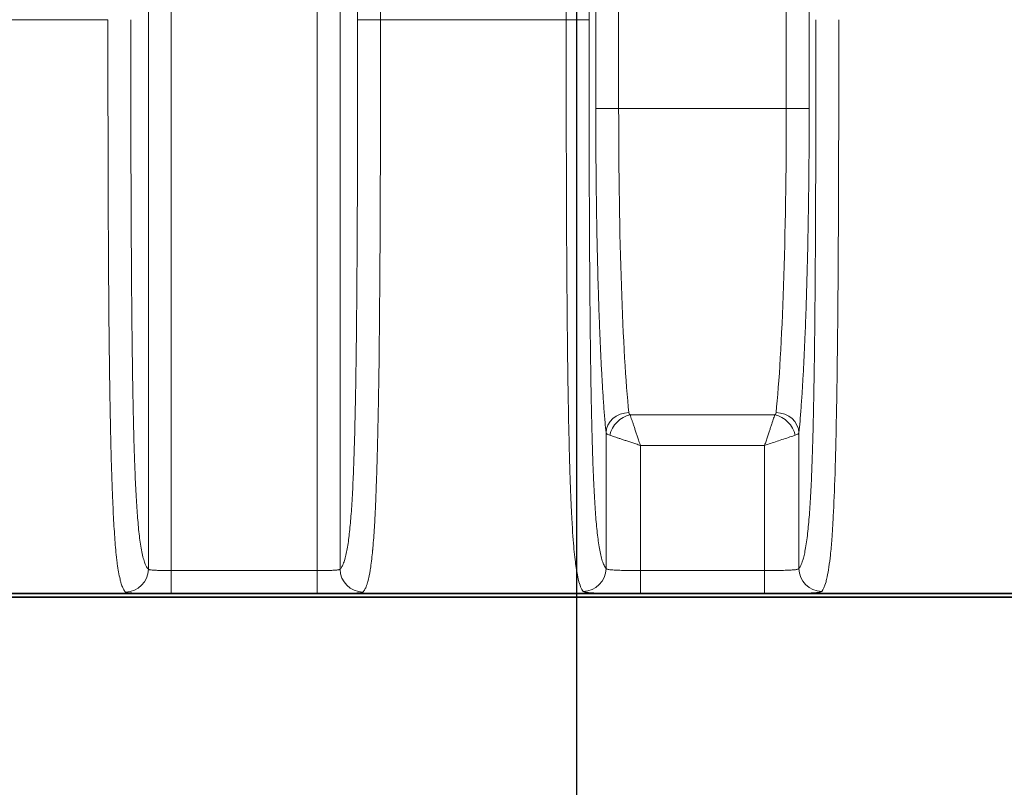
# Model space of a CAD drawing. Header units: millimetres. Extents: x 5 to 415, y 5 to 292.
# Tile 81 of 123: x 348 to 357, y 144 to 151. Entities that reach past the tile are written whole.
import ezdxf

# ---------------------------------------------------------------- set-up
doc = ezdxf.new("R2010")
doc.units = ezdxf.units.MM
for name, color, linetype, lineweight in [('Bemaßung (ISO)', 7, 'Continuous', 25), ('Sichtbar (ISO)', 7, 'Continuous', 35), ('Sichtbar schmal (ISO)', 7, 'Continuous', 18)]:
    doc.layers.add(name, color=color, linetype=linetype, lineweight=lineweight)
doc.styles.add('Notiztext (ISO)', font='isocpeur.ttf')
doc.dimstyles.new('Standard (ISO)', dxfattribs={"dimtxt": 3.5, "dimasz": 2.5, "dimexe": 2, "dimexo": 0, "dimgap": 0.762, "dimtad": 1, "dimtoh": 1, "dimdec": 8, "dimdsep": 46, "dimtxsty": 'Notiztext (ISO)', "dimcen": 0.09, "dimdle": 10, "dimclrd": 256, "dimclre": 256, "dimclrt": 256, "dimadec": 6, "dimazin": 2, "dimtfac": 0.514286, "dimtdec": 3, "dimtmove": 0, "dimatfit": 3, "dimfxl": 1, "dimtolj": 1, "dimlwd": -1, "dimlwe": -1, "dimarcsym": 0})

# ---------------------------------------------------------------- blocks, each defined once
blk = doc.blocks.new('*D9')
at = {"layer": 'Bemaßung (ISO)', "transparency": 16777216}
for p, q in [((307.8675, 154.91), (307.8675, 131.3598)), ((352.8675, 154.91), (352.8675, 131.3598)), ((310.3675, 133.3598), (350.3675, 133.3598))]:
    blk.add_line(p, q, dxfattribs=at)
for points in [[(310.3675, 133.7764), (310.3675, 132.9431), (307.8675, 133.3598)], [(350.3675, 133.7764), (350.3675, 132.9431), (352.8675, 133.3598)]]:
    blk.add_solid(points, dxfattribs=at)
at = {"layer": 'Defpoints', "color": 0, "transparency": 16777216}
for p in [(307.8675, 154.91), (352.8675, 154.91), (352.8675, 133.3598)]:
    blk.add_point(p, dxfattribs=at)
at = {"layer": 'Bemaßung (ISO)', "transparency": 16777216, "insert": (328.0925, 137.6218), "char_height": 3.5, "attachment_point": 1, "style": 'Notiztext (ISO)'}
blk.add_mtext('\\A1;45', dxfattribs=at)

msp = doc.modelspace()

# ---------------------------------------------------------------- linework, layer by layer
at = {"layer": 'Sichtbar (ISO)'}
for p, q in [((303.36734576, 145.75268721), (357.36768658, 145.75268721)), ((357.36765091, 145.72264854), (334.8675014, 145.72264854))]:
    msp.add_line(p, q, dxfattribs=at)
at = {"layer": 'Sichtbar schmal (ISO)'}
for p, q in [((349.13051396, 155.9723974), (349.13051408, 145.96628972)), ((349.33023998, 145.95402101), (349.33024216, 155.97239693)), ((350.95727553, 155.77107034), (350.9575684, 150.75799804)), ((351.15729426, 150.75799804), (351.1572942, 155.77106954)), ((350.60473817, 155.70475372), (350.60476281, 145.95402103)), ((350.80448872, 145.96628975), (350.80475639, 155.70365386)), ((354.69909682, 155.34599754), (354.69910432, 149.98454436)), ((354.89882324, 155.34599756), (354.89882415, 149.98452506)), ((352.77770848, 150.75799804), (352.77770921, 154.95091202)), ((352.97743441, 150.75799804), (352.97748302, 154.95090525)), ((353.03624836, 154.89942775), (353.03617874, 149.98452345)), ((353.23590533, 149.98454436), (353.23590694, 154.89944006)), ((347.15729431, 150.75799804), (348.77770995, 150.75799805)), ((351.15729426, 150.75799804), (350.9575684, 150.75799804)), ((351.15729426, 150.75799804), (352.77770848, 150.75799804)), ((352.9774344, 150.75799804), (352.77770848, 150.75799804)), ((353.03617875, 149.98454436), (353.23590533, 149.98454436)), ((353.23590533, 149.98454436), (354.69910432, 149.98454436)), ((354.69910432, 149.98454436), (354.89882414, 149.98454436)), ((353.33606442, 147.31237406), (354.59893888, 147.31237397)), ((353.12554775, 145.97173906), (353.12554815, 147.15517648)), ((354.80945472, 147.15517021), (354.80945505, 145.97173906)), ((353.42513644, 145.95402103), (353.42513807, 147.04515341)), ((353.42513807, 147.04515341), (354.50986307, 147.04515539)), ((354.50986307, 147.04515539), (354.50986636, 145.95402102)), ((349.33023998, 145.95402101), (350.60476281, 145.95402103)), ((349.33023998, 145.75404207), (349.33023998, 145.95402101)), ((350.60476281, 145.95402103), (350.60476281, 145.75404207)), ((353.42513644, 145.95402103), (354.50986636, 145.95402102)), ((353.42513644, 145.75404207), (353.42513644, 145.95402103)), ((354.50986636, 145.95402102), (354.50986636, 145.75404207)), ((349.33023998, 145.75402545), (350.60476281, 145.75402545)), ((353.42513644, 145.75402545), (354.50986636, 145.75402545))]:
    msp.add_line(p, q, dxfattribs=at)
for centre, major_axis, ratio, start_param, end_param in [((353.40360717, 149.98455024), (-0.00000633, 3.00000617), 0.0559004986, 1.5707981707, 2.6555855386), ((354.53139624, 149.98453345), (0.00000714, 2.99998564), 0.055902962, 3.6276139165, 4.7123927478), ((353.32527647, 147.15508502), (-0.19904015, -0.01957081), 0.8832921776, 4.62574122, 6.1718071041), ((353.33606695, 147.13422615), (-0.14142303, -0.14141967), 0.8109163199, 4.0310526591, 5.3937407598), ((354.09815624, 147.59462737), (-0.77147864, -0.26881965), 0.1853715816, 6.2419623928, 6.387534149), ((354.51543639, 147.33715905), (-0.09440907, 0.00356982), 0.5085664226, 2.6750417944, 3.1074189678), ((354.59893853, 147.13422884), (-0.14141969, 0.14142302), 0.810885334, 4.0310637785, 5.3937418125), ((354.60973017, 147.15512323), (0.19902351, -0.01973936), 0.8831902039, 0.1120957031, 1.6581783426), ((354.50220436, 147.16390012), (-0.30766165, 0.0061167), 0.1763102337, 2.6792430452, 3.0932670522), ((348.93078817, 145.96628975), (-0.14084192, -0.14199843), 0.9972867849, 0.7826677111, 2.3507471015), ((351.00421463, 145.96628975), (0.14084152, -0.14199883), 0.9972868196, 3.9324409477, 5.500520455), ((352.92582198, 145.97173893), (0.15393897, 0.12768239), 0.9966459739, 4.0216045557, 5.5891012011), ((355.00918082, 145.97173894), (-0.15393847, 0.127683), 0.9966460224, 0.6940880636, 2.2615846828)]:
    msp.add_ellipse(centre, major_axis=major_axis, ratio=ratio, start_param=start_param, end_param=end_param, dxfattribs=at)
for points, knots in [([(348.77770995, 150.75799805), (348.77780371, 150.56062986), (348.77792022, 150.37702047), (348.77807737, 150.20798568), (348.77824688, 150.02564936), (348.77846408, 149.86027263), (348.77873681, 149.7128816), (348.77883956, 149.65735251), (348.77894995, 149.60437619), (348.77906802, 149.55400779), (348.77931966, 149.44665088), (348.77961567, 149.35112492), (348.77992834, 149.26457568), (348.78051271, 149.10281964), (348.78114944, 148.97242572), (348.78174524, 148.85468745), (348.78237603, 148.73003178), (348.78297324, 148.61959394), (348.7838193, 148.49529205), (348.78419992, 148.43937154), (348.78463339, 148.38064509), (348.78516639, 148.31658336), (348.78555469, 148.26991272), (348.78598984, 148.22044768), (348.78647519, 148.16884589), (348.78733651, 148.07727231), (348.78835673, 147.97896621), (348.78955656, 147.87771076), (348.79056105, 147.79294043), (348.79169195, 147.70610637), (348.7929544, 147.61951959), (348.79309329, 147.6099936), (348.79323375, 147.60047057), (348.79337578, 147.59095373), (348.79437471, 147.52402185), (348.79544525, 147.4574392), (348.79659781, 147.3918278), (348.7977925, 147.32381748), (348.79907556, 147.25685405), (348.80045265, 147.191687), (348.80173063, 147.13121013), (348.8030896, 147.0722831), (348.80452552, 147.015523), (348.80579391, 146.96538522), (348.8071222, 146.9169391), (348.80849986, 146.87058932), (348.80861208, 146.86681389), (348.80872466, 146.86305115), (348.80883759, 146.85930117), (348.81031038, 146.81039421), (348.81184322, 146.76366472), (348.81342199, 146.71926384), (348.81501093, 146.67457702), (348.81664626, 146.63224861), (348.81830845, 146.59236288), (348.82003158, 146.55101475), (348.82178343, 146.51229048), (348.82353854, 146.47617109), (348.82545056, 146.43682255), (348.82736625, 146.40056294), (348.82925212, 146.36721068), (348.83125547, 146.3317806), (348.83324502, 146.29972882), (348.83529177, 146.26958417), (348.8374972, 146.23710266), (348.83976974, 146.2068267), (348.84222309, 146.1775435), (348.84467154, 146.14831863), (348.84730091, 146.12008533), (348.85023877, 146.09229825), (348.85127093, 146.08253586), (348.8523412, 146.07283542), (348.85345544, 146.06319171), (348.85541093, 146.04626696), (348.85749562, 146.02950844), (348.85968201, 146.01330671), (348.86314162, 145.98767007), (348.86685638, 145.96347045), (348.87070967, 145.94154928), (348.87491771, 145.91761006), (348.87929021, 145.89638215), (348.8836728, 145.87806141), (348.88624588, 145.86730504), (348.88882225, 145.85753229), (348.89137165, 145.84869778), (348.89332026, 145.84194523), (348.89525381, 145.8357354), (348.89717634, 145.82999004), (348.9014839, 145.81711724), (348.90573615, 145.80656636), (348.90998334, 145.79772251), (348.91379455, 145.7897865), (348.91760171, 145.78322957), (348.92144268, 145.7777565), (348.92452935, 145.77335825), (348.92763786, 145.76966171), (348.93078817, 145.7665594)], [0, 0, 0, 0, 0.0447112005, 0.0447112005, 0.0447112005, 0.0929407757, 0.0929407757, 0.0929407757, 0.1111111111, 0.1111111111, 0.1111111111, 0.1498399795, 0.1498399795, 0.1498399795, 0.2222222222, 0.2222222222, 0.2222222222, 0.2988570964, 0.2988570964, 0.2988570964, 0.3333333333, 0.3333333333, 0.3333333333, 0.3584501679, 0.3584501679, 0.3584501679, 0.4030230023, 0.4030230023, 0.4030230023, 0.4403390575, 0.4403390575, 0.4403390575, 0.4444444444, 0.4444444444, 0.4444444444, 0.4733176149, 0.4733176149, 0.4733176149, 0.5032464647, 0.5032464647, 0.5032464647, 0.5310212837, 0.5310212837, 0.5310212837, 0.5555555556, 0.5555555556, 0.5555555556, 0.5575540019, 0.5575540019, 0.5575540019, 0.5836176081, 0.5836176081, 0.5836176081, 0.6098490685, 0.6098490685, 0.6098490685, 0.6370423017, 0.6370423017, 0.6370423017, 0.6666666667, 0.6666666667, 0.6666666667, 0.6981366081, 0.6981366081, 0.6981366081, 0.7320461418, 0.7320461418, 0.7320461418, 0.7658881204, 0.7658881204, 0.7658881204, 0.7777777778, 0.7777777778, 0.7777777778, 0.7986441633, 0.7986441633, 0.7986441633, 0.8316618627, 0.8316618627, 0.8316618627, 0.8677191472, 0.8677191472, 0.8677191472, 0.8888888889, 0.8888888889, 0.8888888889, 0.9050697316, 0.9050697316, 0.9050697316, 0.9413237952, 0.9413237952, 0.9413237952, 0.9738563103, 0.9738563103, 0.9738563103, 1, 1, 1, 1]), ([(349.13051408, 145.96628973), (349.12745104, 145.96932777), (349.12439107, 145.97294451), (349.12133544, 145.97722115), (349.11750099, 145.98258782), (349.11367336, 145.98899366), (349.109856, 145.99663235), (349.10551735, 146.00531418), (349.10119197, 146.01558857), (349.09688759, 146.02781121), (349.09231816, 146.04078649), (349.0877724, 146.05595734), (349.08326508, 146.073862), (349.07891051, 146.09115986), (349.07459181, 146.11100937), (349.07033035, 146.13400227), (349.06664594, 146.15388167), (349.06300431, 146.17611079), (349.05942552, 146.20111424), (349.05626829, 146.22317247), (349.05315996, 146.24738993), (349.05011855, 146.27404641), (349.04739058, 146.29795574), (349.04471643, 146.32382727), (349.04211114, 146.35181925), (349.03970215, 146.37770225), (349.03735202, 146.40539822), (349.03507292, 146.43497042), (349.0329125, 146.46300274), (349.0308159, 146.49272099), (349.02879225, 146.52411063), (349.02682982, 146.55455075), (349.024936, 146.58656268), (349.02311684, 146.62006757), (349.02131086, 146.65332967), (349.01957847, 146.68806317), (349.01792262, 146.72413576), (349.0162362, 146.76087443), (349.01462917, 146.79900209), (349.01310139, 146.83834026), (349.01150546, 146.87943316), (349.00999599, 146.92184696), (349.00856951, 146.96536189), (349.00704389, 147.01190094), (349.00561319, 147.05969948), (349.00427024, 147.10850105), (349.00280299, 147.16181947), (349.00144048, 147.21633518), (349.00017134, 147.27176063), (348.99876217, 147.33330103), (348.99746812, 147.39596297), (348.99627319, 147.45943774), (348.99493528, 147.53050736), (348.99372164, 147.60259596), (348.99261168, 147.67539048), (348.99136615, 147.7570754), (348.99025119, 147.8396492), (348.98924227, 147.922814), (348.98811186, 148.0159936), (348.98711458, 148.10991512), (348.98622317, 148.20431225), (348.98522711, 148.30979134), (348.98436325, 148.41586427), (348.98360285, 148.52230534), (348.98275558, 148.64090786), (348.98203677, 148.75996746), (348.98141739, 148.87930118), (348.98072902, 149.01192697), (348.98016345, 149.14489133), (348.9796922, 149.27805135), (348.97917029, 149.42552328), (348.97876406, 149.57323518), (348.97844623, 149.72107909), (348.97809492, 149.88449716), (348.97785163, 150.04807651), (348.97769064, 150.21173918), (348.97751162, 150.39374266), (348.97743439, 150.57584918), (348.97743439, 150.75799805)], [0, 0, 0, 0, 0.0267285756, 0.0267285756, 0.0267285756, 0.060269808, 0.060269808, 0.060269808, 0.098391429, 0.098391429, 0.098391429, 0.1388604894, 0.1388604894, 0.1388604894, 0.1779580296, 0.1779580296, 0.1779580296, 0.2117613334, 0.2117613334, 0.2117613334, 0.2415828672, 0.2415828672, 0.2415828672, 0.2683310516, 0.2683310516, 0.2683310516, 0.2930639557, 0.2930639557, 0.2930639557, 0.3165089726, 0.3165089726, 0.3165089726, 0.339244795, 0.339244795, 0.339244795, 0.361815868, 0.361815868, 0.361815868, 0.3848037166, 0.3848037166, 0.3848037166, 0.4088169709, 0.4088169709, 0.4088169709, 0.4344990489, 0.4344990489, 0.4344990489, 0.4625581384, 0.4625581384, 0.4625581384, 0.4937129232, 0.4937129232, 0.4937129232, 0.5285954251, 0.5285954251, 0.5285954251, 0.5677381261, 0.5677381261, 0.5677381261, 0.6115944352, 0.6115944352, 0.6115944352, 0.6605993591, 0.6605993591, 0.6605993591, 0.7152033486, 0.7152033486, 0.7152033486, 0.7758894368, 0.7758894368, 0.7758894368, 0.8430980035, 0.8430980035, 0.8430980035, 0.9173864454, 0.9173864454, 0.9173864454, 1, 1, 1, 1]), ([(350.9575684, 150.75799804), (350.95756841, 150.55111175), (350.95738041, 150.15975391), (350.95642293, 149.60601045), (350.95482958, 149.11612727), (350.9526281, 148.68421419), (350.94984386, 148.30434814), (350.94651212, 147.97215295), (350.94270596, 147.68507343), (350.93852331, 147.4399085), (350.93406932, 147.23240441), (350.92942151, 147.05693517), (350.92460253, 146.90719363), (350.91957783, 146.77732473), (350.91429057, 146.66295434), (350.90867499, 146.5609705), (350.90264413, 146.46897771), (350.89607756, 146.38507944), (350.8888174, 146.30788216), (350.8806682, 146.23655747), (350.87140271, 146.17091358), (350.86078588, 146.11146977), (350.84863118, 146.0594666), (350.83501852, 146.01701052), (350.82012783, 145.98519732), (350.80981491, 145.97157253), (350.80448872, 145.96628975)], [0, 0, 0, 0, 0.0938343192, 0.1775476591, 0.2515518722, 0.3169308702, 0.3750889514, 0.4265038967, 0.4716073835, 0.5109660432, 0.5452917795, 0.5753980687, 0.6024139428, 0.6274023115, 0.6511217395, 0.6741481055, 0.6970660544, 0.7204763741, 0.7450023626, 0.7713576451, 0.8003099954, 0.8326393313, 0.8690503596, 0.9098581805, 0.9535226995, 1, 1, 1, 1]), ([(351.15729426, 150.75799804), (351.15727434, 150.53245697), (351.15713112, 150.32343726), (351.15690424, 150.13324009), (351.15666618, 149.93367013), (351.15633537, 149.75482566), (351.1559863, 149.5993739), (351.15596807, 149.59125615), (351.15594975, 149.58320212), (351.15593133, 149.57521072), (351.15547675, 149.37794134), (351.15497178, 149.21884625), (351.15442355, 149.08146572), (351.15416339, 149.01626978), (351.15389233, 148.95596208), (351.15360334, 148.89877885), (351.15313704, 148.80651162), (351.15263237, 148.72240392), (351.15212115, 148.64517492), (351.15162087, 148.56959798), (351.15111429, 148.5006091), (351.15062609, 148.43700853), (351.15014087, 148.37379585), (351.14966616, 148.31589366), (351.14917199, 148.25748045), (351.14866089, 148.19706565), (351.14813019, 148.13609998), (351.14750801, 148.06820981), (351.14707413, 148.02086722), (351.1465933, 147.97017605), (351.14602538, 147.91584727), (351.14509388, 147.82673672), (351.1439343, 147.72780496), (351.14229759, 147.61817658), (351.14211766, 147.60612442), (351.14193185, 147.59394353), (351.14173973, 147.5816337), (351.14064727, 147.51163557), (351.13936381, 147.4377447), (351.13788251, 147.36152087), (351.13649013, 147.28987254), (351.13492257, 147.21616277), (351.13317217, 147.14191941), (351.13166231, 147.07787872), (351.13001618, 147.01344387), (351.12823468, 146.94976234), (351.12675179, 146.896755), (351.12520561, 146.8440431), (351.12359409, 146.79294884), (351.12204196, 146.74373758), (351.12042925, 146.69603368), (351.11877514, 146.65087406), (351.11713268, 146.60603257), (351.11544971, 146.56370413), (351.11376481, 146.52461323), (351.11197984, 146.48320054), (351.11019326, 146.44542255), (351.10846624, 146.41169503), (351.10822219, 146.4069287), (351.10797932, 146.40224268), (351.10773784, 146.39763736), (351.10601648, 146.3648092), (351.10432613, 146.33597637), (351.10266815, 146.30993888), (351.10043441, 146.2748596), (351.09825994, 146.24482201), (351.09610401, 146.21755698), (351.09365852, 146.18663003), (351.09123575, 146.15926197), (351.08873183, 146.13324062), (351.08853846, 146.13123108), (351.08834459, 146.12923013), (351.08815017, 146.12723701), (351.08568821, 146.10199817), (351.08316476, 146.07816424), (351.08060229, 146.05604984), (351.0776082, 146.03021052), (351.07456105, 146.00672217), (351.07149805, 145.98566446), (351.07017753, 145.97658603), (351.06885412, 145.96795478), (351.06753055, 145.9597607), (351.06537126, 145.94639265), (351.06321061, 145.93416724), (351.06095814, 145.92244684), (351.05725393, 145.90317255), (351.05330119, 145.88517045), (351.04868356, 145.86738525), (351.04697901, 145.86082004), (351.04518387, 145.85430298), (351.04327698, 145.84785353), (351.04066073, 145.83900491), (351.03783555, 145.83029653), (351.03482035, 145.82203991), (351.03028729, 145.80962689), (351.02532469, 145.79826257), (351.01999776, 145.78864974), (351.01503499, 145.77969409), (351.00975619, 145.77224781), (351.00421463, 145.7665594)], [0, 0, 0, 0, 0.0443614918, 0.0443614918, 0.0443614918, 0.0909090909, 0.0909090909, 0.0909090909, 0.093339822, 0.093339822, 0.093339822, 0.1533428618, 0.1533428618, 0.1533428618, 0.1818181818, 0.1818181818, 0.1818181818, 0.2277641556, 0.2277641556, 0.2277641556, 0.2727272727, 0.2727272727, 0.2727272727, 0.3174161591, 0.3174161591, 0.3174161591, 0.3636363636, 0.3636363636, 0.3636363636, 0.3958676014, 0.3958676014, 0.3958676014, 0.4487335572, 0.4487335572, 0.4487335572, 0.4545454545, 0.4545454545, 0.4545454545, 0.4875940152, 0.4875940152, 0.4875940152, 0.5186587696, 0.5186587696, 0.5186587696, 0.5454545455, 0.5454545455, 0.5454545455, 0.5677588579, 0.5677588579, 0.5677588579, 0.5892411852, 0.5892411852, 0.5892411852, 0.6105721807, 0.6105721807, 0.6105721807, 0.6331701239, 0.6331701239, 0.6331701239, 0.6363636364, 0.6363636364, 0.6363636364, 0.6591279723, 0.6591279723, 0.6591279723, 0.6897974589, 0.6897974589, 0.6897974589, 0.72458611, 0.72458611, 0.72458611, 0.7272727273, 0.7272727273, 0.7272727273, 0.7612933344, 0.7612933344, 0.7612933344, 0.801044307, 0.801044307, 0.801044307, 0.8181818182, 0.8181818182, 0.8181818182, 0.8461404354, 0.8461404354, 0.8461404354, 0.8921185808, 0.8921185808, 0.8921185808, 0.9090909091, 0.9090909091, 0.9090909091, 0.9323768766, 0.9323768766, 0.9323768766, 0.9673850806, 0.9673850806, 0.9673850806, 1, 1, 1, 1]), ([(352.92582168, 145.772131), (352.91021011, 145.79149151), (352.8965801, 145.8261239), (352.88526573, 145.87132566), (352.8829289, 145.8806615), (352.88069084, 145.89040832), (352.87854646, 145.90050389), (352.8703083, 145.93928851), (352.86345271, 145.98317794), (352.85769037, 146.02855876), (352.8504281, 146.08575212), (352.8449023, 146.14305819), (352.83873258, 146.22301081), (352.83256285, 146.30296342), (352.82574921, 146.39976569), (352.81820595, 146.59145437), (352.81582319, 146.65200493), (352.81336763, 146.72286966), (352.81096299, 146.80095069), (352.80575509, 146.97005562), (352.80078601, 147.17573405), (352.7973125, 147.34866599), (352.79541052, 147.44335772), (352.79395696, 147.52943336), (352.79279848, 147.60798038), (352.79086439, 147.73911501), (352.78975278, 147.84907244), (352.78875016, 147.95053673), (352.78714699, 148.11277611), (352.78582246, 148.24975699), (352.78464603, 148.39319071), (352.78413275, 148.45577117), (352.78364766, 148.5197207), (352.78318537, 148.58804372), (352.7825881, 148.67631632), (352.7820289, 148.77186515), (352.78149616, 148.88179182), (352.78055108, 149.07680179), (352.77968925, 149.3166498), (352.77899597, 149.6266259), (352.77895775, 149.6437127), (352.77892005, 149.66101132), (352.77888291, 149.67852047), (352.77824622, 149.97864932), (352.77777412, 150.34107378), (352.77770848, 150.75799804)], [0, 0, 0, 0, 0.1, 0.1, 0.1, 0.1206536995, 0.1206536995, 0.1206536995, 0.2, 0.2, 0.2, 0.3, 0.3, 0.3, 0.4, 0.4, 0.4, 0.4315879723, 0.4315879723, 0.4315879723, 0.5, 0.5, 0.5, 0.5374601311, 0.5374601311, 0.5374601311, 0.6, 0.6, 0.6, 0.7, 0.7, 0.7, 0.7436302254, 0.7436302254, 0.7436302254, 0.8, 0.8, 0.8, 0.9, 0.9, 0.9, 0.9055122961, 0.9055122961, 0.9055122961, 1, 1, 1, 1]), ([(353.12554771, 145.97173915), (353.11975182, 145.9787253), (353.10883636, 145.99609486), (353.09349154, 146.03522158), (353.08005558, 146.08444338), (353.0683589, 146.14226476), (353.05820327, 146.2072135), (353.04934374, 146.27836415), (353.04152299, 146.35561532), (353.03451035, 146.4396402), (353.02812489, 146.53167473), (353.02223775, 146.63330642), (353.0167512, 146.74658076), (353.01157846, 146.87446495), (353.0066397, 147.02141208), (353.00188427, 147.19335442), (352.99732276, 147.39677243), (352.99302585, 147.63763459), (352.98909056, 147.92115804), (352.98561058, 148.25234543), (352.98267354, 148.635321), (352.98033863, 149.07469183), (352.97864772, 149.57552109), (352.97763276, 150.14339616), (352.97743438, 150.54523258), (352.97743439, 150.75799804)], [0, 0, 0, 0, 0.0513799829, 0.0969734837, 0.1374357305, 0.173234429, 0.2050067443, 0.2336119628, 0.2599263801, 0.284762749, 0.3088665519, 0.3328253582, 0.3571485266, 0.3825132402, 0.4097746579, 0.4399960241, 0.4743609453, 0.5137887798, 0.5590369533, 0.6110044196, 0.6706011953, 0.7382248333, 0.8150225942, 0.9020831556, 1, 1, 1, 1]), ([(354.9575684, 150.75799805), (354.95756841, 150.57112104), (354.95748716, 150.38428835), (354.957298, 150.19756604), (354.95712848, 150.03022328), (354.95687228, 149.86296918), (354.95650154, 149.69588917), (354.95616706, 149.54515245), (354.95573935, 149.39455743), (354.9551888, 149.2442232), (354.95469318, 149.10888943), (354.95409802, 148.97376701), (354.9533724, 148.83901431), (354.95272155, 148.71814808), (354.95196574, 148.59757929), (354.95107355, 148.47751126), (354.95027546, 148.3701072), (354.94936824, 148.26310382), (354.94832097, 148.15675188), (354.94738695, 148.06190038), (354.94634152, 147.96756704), (354.94515564, 147.87404668), (354.94410088, 147.79086686), (354.942935, 147.70833018), (354.94163225, 147.62676362), (354.94047468, 147.55428632), (354.93920904, 147.48257498), (354.93781416, 147.41196901), (354.93657022, 147.34900279), (354.93522349, 147.28691568), (354.93375796, 147.2260374), (354.93243664, 147.17114999), (354.93101876, 147.11724521), (354.92949332, 147.06462581), (354.92809159, 147.0162737), (354.92659905, 146.96900695), (354.92500919, 146.92309185), (354.92351375, 146.87990379), (354.92193222, 146.8379116), (354.92026205, 146.79733924), (354.91865052, 146.75819123), (354.91695646, 146.72036511), (354.91518095, 146.6840372), (354.91342373, 146.64808354), (354.91158672, 146.61359738), (354.90967442, 146.58070044), (354.907742, 146.54745737), (354.9057327, 146.51583713), (354.90365427, 146.48589668), (354.90150452, 146.45492863), (354.89928081, 146.42575764), (354.89699395, 146.39836614), (354.89455812, 146.36919017), (354.89205064, 146.3420331), (354.88948538, 146.31678937), (354.88667438, 146.28912732), (354.88379398, 146.26376277), (354.88086102, 146.24048082), (354.87754579, 146.21416444), (354.87416341, 146.19050889), (354.87073372, 146.16915751), (354.86704723, 146.14620735), (354.8633061, 146.12591934), (354.85952831, 146.10786371), (354.8559762, 146.09088667), (354.85239169, 146.07588327), (354.84878498, 146.06253916), (354.84556105, 146.05061121), (354.84231938, 146.04000906), (354.83906512, 146.03054165), (354.8361654, 146.02210567), (354.83325568, 146.01457064), (354.83033861, 146.00782128), (354.82774656, 146.00182393), (354.82514871, 145.99644692), (354.82254646, 145.99162052), (354.82023871, 145.98734032), (354.8179275, 145.98349316), (354.81561359, 145.98003646), (354.81356273, 145.97697273), (354.81150974, 145.97421573), (354.80945508, 145.97173915)], [0, 0, 0, 0, 0.0860007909, 0.0860007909, 0.0860007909, 0.163075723, 0.163075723, 0.163075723, 0.2326114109, 0.2326114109, 0.2326114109, 0.2952087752, 0.2952087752, 0.2952087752, 0.3513553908, 0.3513553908, 0.3513553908, 0.4015800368, 0.4015800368, 0.4015800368, 0.4463736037, 0.4463736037, 0.4463736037, 0.4862143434, 0.4862143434, 0.4862143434, 0.5216154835, 0.5216154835, 0.5216154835, 0.5531861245, 0.5531861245, 0.5531861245, 0.581649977, 0.581649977, 0.581649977, 0.6078054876, 0.6078054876, 0.6078054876, 0.6324075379, 0.6324075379, 0.6324075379, 0.6561458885, 0.6561458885, 0.6561458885, 0.6796396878, 0.6796396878, 0.6796396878, 0.7033806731, 0.7033806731, 0.7033806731, 0.727936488, 0.727936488, 0.727936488, 0.7540920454, 0.7540920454, 0.7540920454, 0.782753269, 0.782753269, 0.782753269, 0.8151500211, 0.8151500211, 0.8151500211, 0.8499726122, 0.8499726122, 0.8499726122, 0.8827149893, 0.8827149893, 0.8827149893, 0.9119825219, 0.9119825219, 0.9119825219, 0.9380614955, 0.9380614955, 0.9380614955, 0.9612347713, 0.9612347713, 0.9612347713, 0.9817855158, 0.9817855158, 0.9817855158, 1, 1, 1, 1]), ([(355.15729431, 150.75799805), (355.15730224, 150.33445783), (355.15686001, 149.97057547), (355.15621867, 149.67852047), (355.15614639, 149.64560515), (355.15607158, 149.61359558), (355.15599461, 149.58250636), (355.1552346, 149.27556497), (355.15426312, 149.05887254), (355.15344108, 148.8858829), (355.15293216, 148.77878563), (355.15248052, 148.68890303), (355.15183228, 148.58804372), (355.15143345, 148.52598931), (355.15096019, 148.45981588), (355.1503534, 148.38369999), (355.14876035, 148.18387015), (355.14624686, 147.91408694), (355.14258671, 147.6546232), (355.1423669, 147.6390412), (355.14214295, 147.6234908), (355.14191493, 147.60798038), (355.13834592, 147.36521903), (355.13377626, 147.13353498), (355.12840016, 146.93815571), (355.12708487, 146.89035525), (355.12572132, 146.8446243), (355.12431739, 146.80095069), (355.1196163, 146.65470772), (355.11446258, 146.53156422), (355.10915299, 146.42805856), (355.10532768, 146.35348744), (355.10142145, 146.2888715), (355.09685529, 146.22813233), (355.09319083, 146.17938761), (355.08910134, 146.13324136), (355.08428754, 146.08853703), (355.07629974, 146.01435672), (355.0663176, 145.94784676), (355.05635851, 145.90050389), (355.05283719, 145.88376444), (355.04931874, 145.86919628), (355.04589236, 145.85667381), (355.03277541, 145.80873503), (355.02100761, 145.78669642), (355.00918112, 145.772131)], [0, 0, 0, 0, 0.0998569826, 0.0998569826, 0.0998569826, 0.1111111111, 0.1111111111, 0.1111111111, 0.2222222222, 0.2222222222, 0.2222222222, 0.2910107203, 0.2910107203, 0.2910107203, 0.3333333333, 0.3333333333, 0.3333333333, 0.4444444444, 0.4444444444, 0.4444444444, 0.4511171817, 0.4511171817, 0.4511171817, 0.5555555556, 0.5555555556, 0.5555555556, 0.581106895, 0.581106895, 0.581106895, 0.6666666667, 0.6666666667, 0.6666666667, 0.7283085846, 0.7283085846, 0.7283085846, 0.7777777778, 0.7777777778, 0.7777777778, 0.8598646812, 0.8598646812, 0.8598646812, 0.8888888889, 0.8888888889, 0.8888888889, 1, 1, 1, 1]), ([(353.12554814, 147.15517648), (353.12256712, 147.18522706), (353.11965454, 147.21675062), (353.1168068, 147.24972748), (353.11328915, 147.2904617), (353.10987033, 147.33341161), (353.10654508, 147.37860018), (353.10320832, 147.42394513), (353.09996572, 147.47154498), (353.09681446, 147.52148161), (353.09636275, 147.52863966), (353.09591292, 147.53584583), (353.09546497, 147.54310044), (353.09279958, 147.58626703), (353.09019877, 147.63110184), (353.08767052, 147.67750116), (353.08472706, 147.73152032), (353.08188197, 147.78766037), (353.07914664, 147.845727), (353.07641291, 147.90375961), (353.07378882, 147.96371634), (353.07128432, 148.02537453), (353.0710109, 148.0321057), (353.07073891, 148.03885712), (353.07046836, 148.04562849), (353.06825804, 148.10094764), (353.06614426, 148.15761367), (353.06413046, 148.21552386), (353.06186935, 148.28054567), (353.05973427, 148.34713596), (353.05772992, 148.41514717), (353.05572736, 148.48309704), (353.05385529, 148.55246541), (353.05211821, 148.62310261), (353.05198719, 148.62843079), (353.05185693, 148.63376619), (353.05172744, 148.63910874), (353.05014224, 148.7045115), (353.04867139, 148.77098267), (353.04731938, 148.83830972), (353.04585558, 148.91120407), (353.04453109, 148.98510149), (353.0433497, 149.05972108), (353.04211533, 149.13768703), (353.04103717, 149.21644105), (353.04011723, 149.29565765), (353.03926972, 149.36863731), (353.03856008, 149.44201479), (353.03798609, 149.5158614), (353.03737108, 149.59498606), (353.03691176, 149.67465017), (353.03660953, 149.75497826), (353.03632397, 149.83087681), (353.0361787, 149.90736953), (353.03617874, 149.98452345)], [0, 0, 0, 0, 0.0547581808, 0.0547581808, 0.0547581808, 0.1223974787, 0.1223974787, 0.1223974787, 0.1902708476, 0.1902708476, 0.1902708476, 0.2, 0.2, 0.2, 0.2578906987, 0.2578906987, 0.2578906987, 0.3252883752, 0.3252883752, 0.3252883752, 0.392646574, 0.392646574, 0.392646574, 0.4, 0.4, 0.4, 0.4600742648, 0.4600742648, 0.4600742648, 0.5275258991, 0.5275258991, 0.5275258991, 0.5949166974, 0.5949166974, 0.5949166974, 0.6, 0.6, 0.6, 0.6622290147, 0.6622290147, 0.6622290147, 0.7296037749, 0.7296037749, 0.7296037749, 0.8, 0.8, 0.8, 0.8648537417, 0.8648537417, 0.8648537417, 0.9343427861, 0.9343427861, 0.9343427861, 1, 1, 1, 1]), ([(354.89882415, 149.98452506), (354.89882419, 149.91013442), (354.89868908, 149.83635965), (354.89842344, 149.76314171), (354.89814015, 149.68506223), (354.89770846, 149.6076146), (354.89712987, 149.53068331), (354.89653665, 149.45180759), (354.89578904, 149.37347347), (354.89488452, 149.29559538), (354.89401943, 149.22111275), (354.89301454, 149.14704092), (354.89187142, 149.07364958), (354.89070831, 148.99897466), (354.88940209, 148.92500453), (354.88795641, 148.85201973), (354.88652957, 148.77998647), (354.88496687, 148.70891327), (354.88327371, 148.63905916), (354.88153452, 148.56730618), (354.87965644, 148.49684378), (354.87764415, 148.42782777), (354.87565543, 148.35962011), (354.87353564, 148.29282505), (354.87128945, 148.22759037), (354.86915054, 148.16547135), (354.86689701, 148.10476717), (354.86453306, 148.04560378), (354.86441592, 148.0426721), (354.86429852, 148.03974416), (354.86418084, 148.03681999), (354.86169145, 147.97496033), (354.85908196, 147.91478723), (354.85636218, 147.85652467), (354.85364001, 147.79821082), (354.85080738, 147.74181109), (354.84787561, 147.68752157), (354.84517691, 147.6375481), (354.84239423, 147.58936256), (354.83953732, 147.54309361), (354.83927865, 147.53890428), (354.83901935, 147.5347311), (354.83875942, 147.53057402), (354.83561752, 147.48032479), (354.83238423, 147.43242116), (354.82905691, 147.38677825), (354.82574579, 147.34135755), (354.82234148, 147.29817491), (354.81883891, 147.25720404), (354.81578702, 147.22150506), (354.81266047, 147.18748603), (354.80945473, 147.15517021)], [0, 0, 0, 0, 0.0632961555, 0.0632961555, 0.0632961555, 0.1307950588, 0.1307950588, 0.1307950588, 0.2, 0.2, 0.2, 0.2661876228, 0.2661876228, 0.2661876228, 0.3335328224, 0.3335328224, 0.3335328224, 0.4, 0.4, 0.4, 0.4682739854, 0.4682739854, 0.4682739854, 0.5357483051, 0.5357483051, 0.5357483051, 0.6, 0.6, 0.6, 0.6031838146, 0.6031838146, 0.6031838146, 0.6705361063, 0.6705361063, 0.6705361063, 0.7379476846, 0.7379476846, 0.7379476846, 0.8, 0.8, 0.8, 0.8056183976, 0.8056183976, 0.8056183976, 0.8735313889, 0.8735313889, 0.8735313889, 0.9411137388, 0.9411137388, 0.9411137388, 1, 1, 1, 1]), ([(353.42513807, 147.04515341), (353.42202782, 147.05392639), (353.4169282, 147.06965447), (353.41240577, 147.08335018), (353.4081275, 147.09630651), (353.40436578, 147.1074902), (353.40052471, 147.11899336), (353.39672621, 147.13036901), (353.39285011, 147.14201908), (353.3890845, 147.15331398), (353.38536202, 147.16447953), (353.38174751, 147.17531391), (353.37822696, 147.18588659), (353.3747528, 147.19631998), (353.37137015, 147.20649297), (353.36809996, 147.2162676), (353.3649009, 147.22582964), (353.36180946, 147.23501407), (353.35890026, 147.2438667), (353.35594743, 147.25285211), (353.35318235, 147.26148092), (353.35042194, 147.26930168), (353.34755006, 147.27743826), (353.34468324, 147.28478531), (353.34267538, 147.29254134), (353.34062759, 147.30045168), (353.33947329, 147.30836758), (353.33606442, 147.31237406)], [0, 0, 0, 0, 0.1187334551, 0.1187334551, 0.1187334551, 0.2310568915, 0.2310568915, 0.2310568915, 0.3421353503, 0.3421353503, 0.3421353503, 0.4519418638, 0.4519418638, 0.4519418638, 0.5603016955, 0.5603016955, 0.5603016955, 0.6663046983, 0.6663046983, 0.6663046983, 0.7738975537, 0.7738975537, 0.7738975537, 0.8858352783, 0.8858352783, 0.8858352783, 1, 1, 1, 1]), ([(354.59893888, 147.31237397), (354.59687171, 147.30661654), (354.59461123, 147.30014922), (354.59220128, 147.29302702), (354.58983416, 147.28603139), (354.58732306, 147.27840245), (354.58465237, 147.27021111), (354.5822211, 147.26275409), (354.57965752, 147.25483144), (354.57692177, 147.24653485), (354.57384616, 147.23720758), (354.5705618, 147.22740785), (354.56712959, 147.21714853), (354.56386173, 147.20738047), (354.56045946, 147.19719486), (354.55694227, 147.18660393), (354.55358343, 147.17648983), (354.55011956, 147.16600558), (354.54654638, 147.15517666), (354.54269875, 147.14351597), (354.53872998, 147.13145398), (354.53464834, 147.11908015), (354.53077166, 147.10732771), (354.52679271, 147.09529445), (354.52272076, 147.0830876), (354.51855055, 147.07058619), (354.51428298, 147.05790413), (354.50986307, 147.04515539)], [0, 0, 0, 0, 0.1158855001, 0.1158855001, 0.1158855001, 0.2297114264, 0.2297114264, 0.2297114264, 0.3333333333, 0.3333333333, 0.3333333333, 0.4498279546, 0.4498279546, 0.4498279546, 0.5607441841, 0.5607441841, 0.5607441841, 0.6666666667, 0.6666666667, 0.6666666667, 0.7807249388, 0.7807249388, 0.7807249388, 0.8890554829, 0.8890554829, 0.8890554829, 1, 1, 1, 1]), ([(353.12554812, 147.15517648), (353.12628136, 147.15271348), (353.12799326, 147.15024374), (353.13066502, 147.14783652), (353.13333679, 147.14542931), (353.13696913, 147.14308462), (353.14152619, 147.14081379), (353.14608326, 147.13854297), (353.15156502, 147.13634601), (353.15791847, 147.13423011)], [0, 0, 0, 0, 0.3333333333, 0.3333333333, 0.3333333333, 0.6666666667, 0.6666666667, 0.6666666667, 1, 1, 1, 1]), ([(353.15791847, 147.13423011), (353.16378415, 147.13212374), (353.17038675, 147.12981682), (353.17766787, 147.12735533), (353.18478801, 147.12494825), (353.19255856, 147.1223936), (353.20090431, 147.11967378), (353.2081198, 147.11732231), (353.21576433, 147.11484737), (353.2237555, 147.11221237), (353.22463175, 147.11192343), (353.22551218, 147.11163262), (353.22639676, 147.11134002), (353.23518692, 147.10843246), (353.24438723, 147.10534907), (353.25398792, 147.10213743), (353.26370548, 147.09888669), (353.27383409, 147.09550441), (353.2843619, 147.09200893), (353.29426319, 147.08872146), (353.30451798, 147.08533364), (353.31510268, 147.08184107), (353.32682617, 147.07797274), (353.33895615, 147.07398167), (353.35140146, 147.06987633), (353.36305992, 147.06603056), (353.37499458, 147.06208404), (353.38710071, 147.05804598), (353.39963576, 147.05386484), (353.41235325, 147.04958572), (353.42513807, 147.04515341)], [0, 0, 0, 0, 0.1180632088, 0.1180632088, 0.1180632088, 0.233516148, 0.233516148, 0.233516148, 0.3333333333, 0.3333333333, 0.3333333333, 0.3442785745, 0.3442785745, 0.3442785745, 0.4530423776, 0.4530423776, 0.4530423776, 0.5631301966, 0.5631301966, 0.5631301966, 0.6666666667, 0.6666666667, 0.6666666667, 0.781342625, 0.781342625, 0.781342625, 0.8887682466, 0.8887682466, 0.8887682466, 1, 1, 1, 1]), ([(354.77708263, 147.13423002), (354.76396569, 147.12947901), (354.74784838, 147.12431735), (354.73042107, 147.11865292), (354.71299376, 147.1129885), (354.694296, 147.10682132), (354.67529967, 147.10042762), (354.65630334, 147.09403391), (354.63700798, 147.08741368), (354.61803864, 147.08097354), (354.59906931, 147.07453341), (354.5804302, 147.06827336), (354.56230293, 147.06229252), (354.54417565, 147.05631168), (354.5265571, 147.05061004), (354.50986307, 147.04515539)], [0, 0, 0, 0, 0.2, 0.2, 0.2, 0.4, 0.4, 0.4, 0.6, 0.6, 0.6, 0.8, 0.8, 0.8, 1, 1, 1, 1]), ([(349.33023998, 145.95402101), (349.32196868, 145.95402101), (349.30564902, 145.95405015), (349.28197091, 145.9541818), (349.25954191, 145.95440461), (349.23838775, 145.95473074), (349.21851345, 145.95518208), (349.20013974, 145.95578232), (349.18349665, 145.95655669), (349.16877549, 145.95753274), (349.15616991, 145.95873694), (349.1458539, 145.96019313), (349.13798915, 145.96191888), (349.13267169, 145.9639352), (349.1309272, 145.96547039), (349.13051408, 145.96628972)], [0, 0, 0, 0, 0.0813521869, 0.1603753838, 0.2364454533, 0.3121318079, 0.387904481, 0.4635051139, 0.5391746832, 0.6150496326, 0.6911999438, 0.7676237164, 0.844442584, 0.9214545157, 1, 1, 1, 1]), ([(350.80448872, 145.96628975), (350.80404794, 145.96541559), (350.80307456, 145.96459167), (350.80157485, 145.96382171), (350.80012093, 145.96307526), (350.79817234, 145.96237954), (350.79574191, 145.96173447), (350.79341815, 145.96111772), (350.79065391, 145.96054729), (350.78746656, 145.96002173), (350.78433133, 145.95950478), (350.78078671, 145.95903125), (350.7768548, 145.95859851), (350.77292759, 145.95816628), (350.76861402, 145.95777475), (350.7639416, 145.95742041), (350.75929125, 145.95706775), (350.75428542, 145.95675192), (350.7489563, 145.95646892), (350.74364445, 145.95618684), (350.73801139, 145.95593738), (350.73209366, 145.95571632), (350.72619217, 145.95549587), (350.72000757, 145.95530367), (350.7135802, 145.95513562), (350.70715497, 145.95496763), (350.70048714, 145.95482376), (350.69362067, 145.95470027), (350.68674423, 145.9545766), (350.67966859, 145.95447335), (350.67244072, 145.95438733), (350.665201, 145.95430117), (350.65780856, 145.9542323), (350.65031367, 145.95417826), (350.64285448, 145.95412449), (350.63529382, 145.95408541), (350.62768039, 145.95405954), (350.6200745, 145.9540337), (350.61241595, 145.95402104), (350.60476281, 145.95402103)], [0, 0, 0, 0, 0.083801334, 0.083801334, 0.083801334, 0.1650438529, 0.1650438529, 0.1650438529, 0.2427208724, 0.2427208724, 0.2427208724, 0.3191274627, 0.3191274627, 0.3191274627, 0.3954427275, 0.3954427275, 0.3954427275, 0.4713977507, 0.4713977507, 0.4713977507, 0.5471066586, 0.5471066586, 0.5471066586, 0.6226076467, 0.6226076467, 0.6226076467, 0.6980833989, 0.6980833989, 0.6980833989, 0.7736686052, 0.7736686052, 0.7736686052, 0.8493777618, 0.8493777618, 0.8493777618, 0.9247262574, 0.9247262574, 0.9247262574, 1, 1, 1, 1]), ([(353.42513644, 145.95402103), (353.41352677, 145.95402103), (353.39037315, 145.95405324), (353.35608805, 145.95420314), (353.32276086, 145.95446936), (353.29079986, 145.95487691), (353.26070967, 145.95545634), (353.23283274, 145.9562461), (353.20748534, 145.95729058), (353.18497918, 145.95863793), (353.16562585, 145.96033631), (353.14967536, 145.96243614), (353.13734123, 145.9649954), (353.12893614, 145.96806431), (353.12618663, 145.97045609), (353.12554777, 145.971739)], [0, 0, 0, 0, 0.0761170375, 0.1516926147, 0.2278170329, 0.3037600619, 0.3795210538, 0.4552474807, 0.5311847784, 0.6074172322, 0.6840233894, 0.761049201, 0.8390703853, 0.9189654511, 1, 1, 1, 1]), ([(354.80945503, 145.971739), (354.80883345, 145.97049076), (354.80619787, 145.96815996), (354.79814566, 145.9651378), (354.78622217, 145.96258735), (354.77061558, 145.96047164), (354.75157472, 145.95875213), (354.72935736, 145.95738334), (354.70424686, 145.95631795), (354.67651905, 145.95550877), (354.64651468, 145.95491352), (354.61454697, 145.9544929), (354.58085994, 145.95421424), (354.54578102, 145.95405536), (354.52186421, 145.95402102), (354.50986636, 145.95402102)], [0, 0, 0, 0, 0.0788448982, 0.1565497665, 0.2338179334, 0.3105128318, 0.3868717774, 0.4629214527, 0.5387584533, 0.6145940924, 0.6906781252, 0.7667003, 0.8433162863, 0.9213386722, 1, 1, 1, 1]), ([(348.93078817, 145.76655941), (348.93472706, 145.76369364), (348.94678664, 145.76156448), (348.96801281, 145.75988628), (348.98923899, 145.75820809), (349.01963174, 145.75699907), (349.05605341, 145.75614479), (349.09247507, 145.75529051), (349.13492563, 145.75477916), (349.18090157, 145.75445951), (349.2268775, 145.75413985), (349.2763788, 145.75400839), (349.33023998, 145.75399219)], [0, 0, 0, 0, 0.25, 0.25, 0.25, 0.5, 0.5, 0.5, 0.75, 0.75, 0.75, 1, 1, 1, 1])]:
    msp.add_open_spline(points, degree=3, knots=knots, dxfattribs=at)
for points in [[(350.60476281, 145.75402545), (350.65748056, 145.75403431), (350.75495131, 145.75423332), (350.88659611, 145.7558263), (350.97568088, 145.75941243), (351.00015878, 145.76368589), (351.00421463, 145.76655941)], [(353.42513644, 145.75402545), (353.36174226, 145.75402626), (353.23509677, 145.75436885), (353.07319637, 145.75641334), (352.9615439, 145.76142188), (352.92906162, 145.76796112), (352.92582168, 145.7721351)], [(355.00918112, 145.7721351), (355.00600981, 145.76807766), (354.97541929, 145.76155831), (354.86138685, 145.75636734), (354.69724922, 145.75435861), (354.57195246, 145.75402626), (354.50986636, 145.75402545)]]:
    msp.add_open_spline(points, degree=3, dxfattribs=at)

# ---------------------------------------------------------------- dimensions: what is measured, and where the dimension line sits
at = {"layer": 'Bemaßung (ISO)'}
dim = msp.add_linear_dim(base=(352.8675013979, 133.3597707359), p1=(307.8675013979, 154.9099989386), p2=(352.8675013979, 154.9099989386), angle=180, dimstyle='Standard (ISO)', override={"dimgap": 0.762, "dimtoh": 0, "dimdec": 8, "dimtol": 0, "dimlim": 0, "dimtp": 0, "dimtm": 0, "dimtdec": 3, "dimtofl": 0, "dimatfit": 1}, dxfattribs=at)
dim.commit()
dim.dimension.update_dxf_attribs({"geometry": '*D9', "text_midpoint": (330.3675013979, 133.3597707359), "dimtype": 160})

doc.saveas('drawing.dxf')
